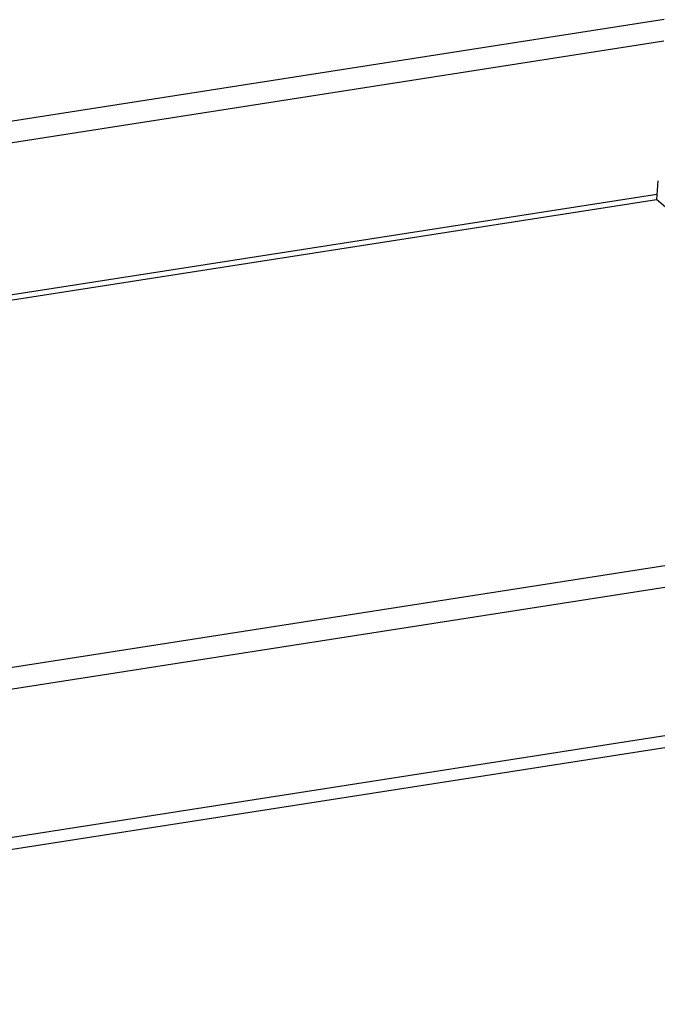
# Model space of a CAD drawing. Header units: millimetres. Extents: x -2579 to 1363, y -329 to 2298.
# Tile 211 of 256: x 1025 to 1104, y 1083 to 1204. Entities that reach past the tile are written whole.
import ezdxf

# ---------------------------------------------------------------- set-up
doc = ezdxf.new("R2010")
doc.units = ezdxf.units.MM
doc.header["$LTSCALE"] = 30.734
doc.layers.get('0').update_dxf_attribs({"linetype": 'CONTINUOUS'})

msp = doc.modelspace()

# ---------------------------------------------------------------- linework, layer by layer
at = {"color": 2}
for p, q in [((1104.55, 1203.87), (357.57, 1087.44)), ((1104.52, 1201.21), (358.36, 1084.91)), ((971.94, 1161.92), (1103.68, 1182.45)), ((976.76, 1162), (1103.64, 1181.78)), ((1310.8, 1166.26), (403.67, 1024.88)), ((412.93, 1006.67), (1296.79, 1144.43)), ((1147.94, 1143.53), (402.89, 1027.41))]:
    msp.add_line(p, q, dxfattribs=at)
at = {"color": 7}
for p in [(1103.77, 1184.07), (1148.25, 1143.27)]:
    msp.add_line(p, (1103.64, 1181.78), dxfattribs=at)
at = {"color": 3}
msp.add_line((405.56, 1007.01), (1310.84, 1148.11), dxfattribs=at)

doc.saveas('drawing.dxf')
